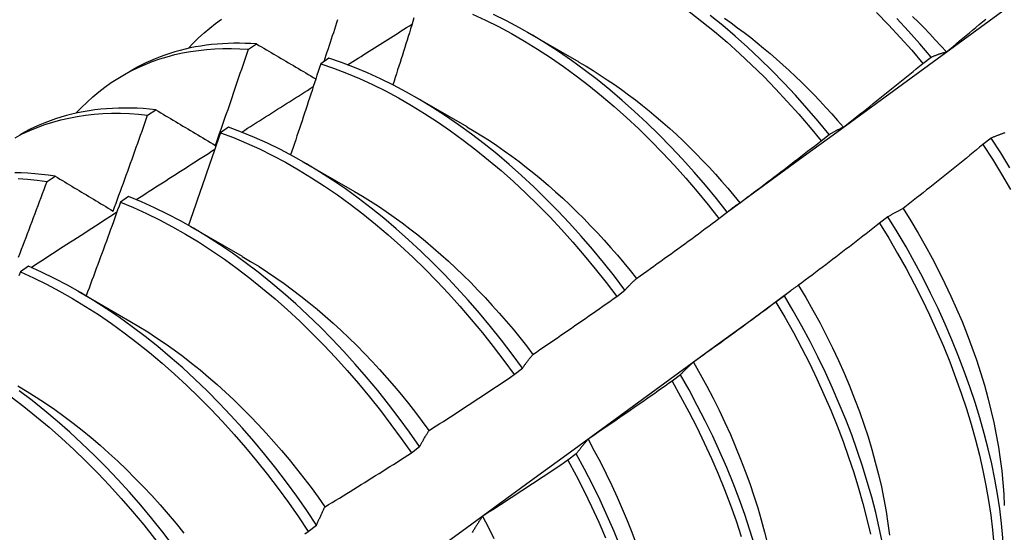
# Model space of a CAD drawing. Header units: inches. Extents: x 132.4 to 153.9, y 41.1 to 83.7.
# Tile 12 of 26: x 137.345 to 137.651, y 53.637 to 53.796. Entities that reach past the tile are written whole.
import ezdxf

# ---------------------------------------------------------------- set-up
doc = ezdxf.new("R2010")
doc.units = ezdxf.units.IN
doc.header["$MEASUREMENT"] = 0
doc.layers.add('Visible Edges(ANSI)', color=7, linetype='Continuous', lineweight=25)

msp = doc.modelspace()

# ---------------------------------------------------------------- linework, layer by layer
at = {"layer": 'Visible Edges(ANSI)'}
for p, q in [((137.50268, 53.79197), (137.51869, 53.78275)), ((137.41622, 53.78666), (137.41874, 53.78831)), ((137.44113, 53.78386), (137.43862, 53.78214)), ((137.62533, 53.78228), (137.62788, 53.78422)), ((137.3773, 53.77856), (137.38011, 53.78018)), ((137.46788, 53.77188), (137.48389, 53.76266)), ((137.38498, 53.76622), (137.3875, 53.76788)), ((137.41008, 53.7625), (137.40757, 53.76077)), ((137.59375, 53.75826), (137.59631, 53.76021)), ((137.64652, 53.75909), (137.64394, 53.75712)), ((137.43308, 53.75179), (137.44909, 53.74257)), ((137.35379, 53.74563), (137.35631, 53.7473)), ((137.37905, 53.74101), (137.37654, 53.73926)), ((137.5621, 53.73417), (137.56466, 53.73612)), ((137.61449, 53.73469), (137.6119, 53.73271)), ((137.39828, 53.7317), (137.41429, 53.72248)), ((137.34804, 53.71936), (137.34553, 53.71761)), ((137.36348, 53.71161), (137.37949, 53.70239)), ((137.53039, 53.71001), (137.53295, 53.71196)), ((137.57192, 53.70261), (137.58436, 53.71181)), ((137.58237, 53.71023), (137.57978, 53.70826)), ((137.49859, 53.68578), (137.50117, 53.68774)), ((137.55017, 53.68574), (137.54756, 53.68376)), ((137.46673, 53.66148), (137.4693, 53.66345)), ((137.51787, 53.66121), (137.51526, 53.65922)), ((137.43478, 53.63714), (137.43736, 53.6391))]:
    msp.add_line(p, q, dxfattribs=at)
at = {"layer": 'Visible Edges(ANSI)', "flags": 128}
for points in [[(137.5651, 53.73649), (137.57319, 53.74241), (137.58128, 53.74832), (137.58937, 53.75422), (137.59746, 53.76013), (137.60554, 53.76603), (137.61362, 53.77192), (137.6217, 53.77781), (137.62977, 53.78369), (137.63784, 53.78957), (137.6459, 53.79545), (137.65397, 53.80132)], [(137.39755, 53.78691), (137.39914, 53.78859), (137.40078, 53.7902), (137.40248, 53.79174), (137.40422, 53.79321), (137.406, 53.79461), (137.40784, 53.79594)], [(137.43969, 53.78287), (137.44002, 53.78387), (137.44035, 53.78488), (137.44068, 53.78588), (137.44101, 53.78688), (137.44134, 53.78788), (137.44167, 53.78889), (137.442, 53.78989), (137.44233, 53.79089), (137.44265, 53.7919), (137.44298, 53.7929), (137.44331, 53.7939), (137.44363, 53.79491), (137.44396, 53.79591)], [(137.46755, 53.79641), (137.46719, 53.79526), (137.46684, 53.7941), (137.46648, 53.79294), (137.46612, 53.79179), (137.46576, 53.79063), (137.4654, 53.78947), (137.46504, 53.78832), (137.46467, 53.78716), (137.46431, 53.78601), (137.46395, 53.78485), (137.46358, 53.78369), (137.46322, 53.78254), (137.46285, 53.78138), (137.46249, 53.78023), (137.46212, 53.77907), (137.46176, 53.77791), (137.46139, 53.77676), (137.46102, 53.7756)], [(137.48568, 53.79756), (137.48972, 53.7957), (137.49376, 53.79369), (137.4978, 53.79151), (137.50184, 53.78919), (137.50586, 53.78672), (137.50988, 53.7841), (137.51388, 53.78133), (137.51785, 53.77843), (137.5218, 53.77539), (137.52571, 53.77222), (137.52959, 53.76892), (137.53342, 53.76549), (137.53721, 53.76195), (137.54095, 53.75829), (137.54464, 53.75452), (137.54827, 53.75064), (137.55183, 53.74666), (137.55533, 53.74259), (137.55875, 53.73842), (137.5621, 53.73417)], [(137.56466, 53.73612), (137.56131, 53.74036), (137.55788, 53.74452), (137.55437, 53.74859), (137.5508, 53.75256), (137.54717, 53.75643), (137.54348, 53.76019), (137.53974, 53.76385), (137.53594, 53.76738), (137.53211, 53.7708), (137.52823, 53.77409), (137.52431, 53.77725), (137.52036, 53.78028), (137.51638, 53.78317), (137.51239, 53.78593), (137.50837, 53.78853), (137.50434, 53.791), (137.5003, 53.79331), (137.49626, 53.79547), (137.49222, 53.79747)], [(137.55288, 53.79835), (137.55683, 53.7953), (137.56074, 53.79212), (137.56461, 53.78881), (137.56845, 53.78538), (137.57223, 53.78183), (137.57597, 53.77816), (137.57965, 53.77438), (137.58328, 53.7705), (137.58684, 53.76651), (137.59033, 53.76243), (137.59375, 53.75826)], [(137.59631, 53.76021), (137.59288, 53.76437), (137.58938, 53.76844), (137.58582, 53.77242), (137.58219, 53.77629), (137.5785, 53.78006), (137.57476, 53.78372), (137.57097, 53.78727), (137.56713, 53.79069), (137.56325, 53.79399), (137.55934, 53.79716)], [(137.56379, 53.79627), (137.56584, 53.79483), (137.56788, 53.79334), (137.56992, 53.79182), (137.57194, 53.79026), (137.57395, 53.78866), (137.57596, 53.78702), (137.57795, 53.78534), (137.57993, 53.78363), (137.5819, 53.78187), (137.58385, 53.78009), (137.58579, 53.77826), (137.58771, 53.77641), (137.58961, 53.77452), (137.5915, 53.77259), (137.59337, 53.77064), (137.59522, 53.76865), (137.59706, 53.76664), (137.59887, 53.76459), (137.60066, 53.76251)], [(137.61099, 53.79803), (137.61467, 53.79424), (137.61829, 53.79035), (137.62185, 53.78636), (137.62533, 53.78228)], [(137.62788, 53.78422), (137.62439, 53.78829), (137.62083, 53.79228), (137.6172, 53.79616)], [(137.62214, 53.79683), (137.62392, 53.79507), (137.62569, 53.79328), (137.62744, 53.79146), (137.62918, 53.78961), (137.6309, 53.78773), (137.63261, 53.78584)], [(137.63263, 53.78588), (137.63365, 53.78672), (137.63466, 53.78755), (137.63568, 53.78839), (137.63669, 53.78923), (137.63771, 53.79007), (137.63872, 53.79091), (137.63974, 53.79176), (137.64075, 53.7926), (137.64176, 53.79344), (137.64277, 53.79429), (137.64378, 53.79513), (137.64479, 53.79598)], [(137.44697, 53.78182), (137.4478, 53.78235), (137.44863, 53.78287), (137.44946, 53.7834), (137.45029, 53.78393), (137.45113, 53.78445), (137.45196, 53.78498), (137.45279, 53.7855), (137.45362, 53.78603), (137.45445, 53.78655), (137.45529, 53.78708), (137.45612, 53.7876), (137.45695, 53.78813), (137.45778, 53.78865), (137.45862, 53.78918), (137.45945, 53.7897), (137.46028, 53.79023), (137.46111, 53.79075), (137.46195, 53.79128), (137.46278, 53.7918), (137.46361, 53.79233), (137.46444, 53.79285), (137.46528, 53.79338), (137.46611, 53.7939), (137.46694, 53.79443)], [(137.36275, 53.76682), (137.36444, 53.76859), (137.36618, 53.77029), (137.36798, 53.77192), (137.36983, 53.77346), (137.37174, 53.77492), (137.37369, 53.7763), (137.3757, 53.7776), (137.37775, 53.77882), (137.37985, 53.77995), (137.382, 53.781), (137.3842, 53.78197), (137.38643, 53.78285), (137.38872, 53.78364), (137.39104, 53.78435), (137.3934, 53.78498), (137.3958, 53.78551), (137.39824, 53.78596), (137.40071, 53.78632), (137.40322, 53.7866), (137.40576, 53.78679), (137.40833, 53.78689), (137.41093, 53.7869), (137.41356, 53.78683), (137.41622, 53.78666)], [(137.41874, 53.78831), (137.41696, 53.78842), (137.41519, 53.78849), (137.41343, 53.78853), (137.41168, 53.78852), (137.40994, 53.78847), (137.40822, 53.78839), (137.40652, 53.78827), (137.40482, 53.7881), (137.40315, 53.7879), (137.40149, 53.78766), (137.39984, 53.78737), (137.39821, 53.78705), (137.3966, 53.78669), (137.39501, 53.78629), (137.39343, 53.78586), (137.39187, 53.78538), (137.39033, 53.78486), (137.38881, 53.78431), (137.38731, 53.78371), (137.38583, 53.78308), (137.38437, 53.78241), (137.38293, 53.78171), (137.38151, 53.78096), (137.38011, 53.78018)], [(137.406, 53.75686), (137.40644, 53.7581), (137.40687, 53.75934), (137.4073, 53.76058), (137.40774, 53.76183), (137.40817, 53.76307), (137.4086, 53.76431), (137.40903, 53.76555), (137.40946, 53.76679), (137.40989, 53.76803), (137.41032, 53.76927), (137.41074, 53.77051), (137.41117, 53.77175), (137.41159, 53.773), (137.41202, 53.77424), (137.41244, 53.77548), (137.41286, 53.77672), (137.41329, 53.77796), (137.41371, 53.77921), (137.41413, 53.78045), (137.41455, 53.78169), (137.41497, 53.78293), (137.41538, 53.78418), (137.4158, 53.78542), (137.41622, 53.78666)], [(137.41874, 53.78831), (137.4195, 53.78786), (137.42026, 53.78741), (137.42102, 53.78697), (137.42178, 53.78652), (137.42253, 53.78607), (137.4233, 53.78562), (137.42406, 53.78517), (137.42482, 53.78472), (137.42558, 53.78427), (137.42634, 53.78382), (137.42711, 53.78337), (137.42787, 53.78292), (137.42864, 53.78247), (137.42941, 53.78202), (137.43017, 53.78157), (137.43094, 53.78111), (137.43171, 53.78066), (137.43248, 53.78021), (137.43325, 53.77975), (137.43402, 53.7793), (137.43479, 53.77885), (137.43556, 53.77839), (137.43634, 53.77794), (137.43711, 53.77748)], [(137.53295, 53.71196), (137.52967, 53.71628), (137.52631, 53.72052), (137.52287, 53.72468), (137.51936, 53.72874), (137.51579, 53.7327), (137.51216, 53.73657), (137.50846, 53.74032), (137.50472, 53.74397), (137.50092, 53.7475), (137.49708, 53.7509), (137.4932, 53.75419), (137.48928, 53.75734), (137.48533, 53.76036), (137.48135, 53.76325), (137.47735, 53.76599), (137.47333, 53.76859), (137.4693, 53.77105), (137.46527, 53.77335), (137.46122, 53.7755), (137.45718, 53.77749), (137.45315, 53.77933), (137.44912, 53.781), (137.44512, 53.78251), (137.44113, 53.78386)], [(137.62788, 53.78422), (137.62807, 53.7843), (137.62827, 53.78438), (137.62846, 53.78446), (137.62865, 53.78454), (137.62884, 53.78461), (137.62904, 53.78469), (137.62923, 53.78476), (137.62943, 53.78484), (137.62962, 53.78491), (137.62982, 53.78498), (137.63002, 53.78505), (137.63021, 53.78512), (137.63041, 53.78519), (137.63061, 53.78526), (137.63081, 53.78533), (137.63101, 53.78539), (137.63121, 53.78546), (137.63141, 53.78552), (137.63161, 53.78558), (137.63181, 53.78564), (137.63202, 53.7857), (137.63222, 53.78576), (137.63242, 53.78582), (137.63263, 53.78588)], [(137.43862, 53.78214), (137.43824, 53.78096), (137.43786, 53.77978), (137.43747, 53.7786), (137.43709, 53.77743), (137.43671, 53.77625), (137.43633, 53.77507), (137.43594, 53.77389), (137.43556, 53.77272), (137.43517, 53.77154), (137.43479, 53.77036), (137.4344, 53.76918), (137.43401, 53.76801), (137.43362, 53.76683), (137.43323, 53.76565), (137.43285, 53.76448), (137.43246, 53.7633), (137.43206, 53.76212), (137.43167, 53.76095), (137.43128, 53.75977), (137.43089, 53.75859), (137.4305, 53.75742), (137.4301, 53.75624), (137.42971, 53.75507), (137.42931, 53.75389)], [(137.43862, 53.78214), (137.44261, 53.78078), (137.44662, 53.77926), (137.45064, 53.77757), (137.45468, 53.77572), (137.45872, 53.77372), (137.46276, 53.77156), (137.4668, 53.76924), (137.47083, 53.76678), (137.47484, 53.76417), (137.47884, 53.76141), (137.48282, 53.75852), (137.48676, 53.75548), (137.49068, 53.75232), (137.49456, 53.74903), (137.4984, 53.74561), (137.50219, 53.74207), (137.50593, 53.73842), (137.50962, 53.73465), (137.51325, 53.73078), (137.51682, 53.72681), (137.52032, 53.72274), (137.52375, 53.71858), (137.52711, 53.71433), (137.53039, 53.71001)], [(137.51868, 53.78269), (137.52089, 53.78139), (137.5231, 53.78004), (137.5253, 53.77864), (137.52749, 53.7772), (137.52968, 53.7757), (137.53186, 53.77416), (137.53404, 53.77257), (137.5362, 53.77093), (137.53835, 53.76925), (137.54049, 53.76752), (137.54261, 53.76575), (137.54472, 53.76394), (137.54682, 53.76208), (137.5489, 53.76018), (137.55096, 53.75824), (137.55301, 53.75625), (137.55503, 53.75423), (137.55704, 53.75217), (137.55902, 53.75007), (137.56099, 53.74794), (137.56293, 53.74577), (137.56484, 53.74357), (137.56674, 53.74134), (137.56861, 53.73907)], [(137.60066, 53.76252), (137.6017, 53.76333), (137.60273, 53.76415), (137.60377, 53.76496), (137.6048, 53.76578), (137.60584, 53.76659), (137.60687, 53.76741), (137.6079, 53.76823), (137.60893, 53.76905), (137.60996, 53.76987), (137.61099, 53.77069), (137.61202, 53.77151), (137.61305, 53.77233), (137.61408, 53.77316), (137.6151, 53.77398), (137.61613, 53.77481), (137.61716, 53.77563), (137.61818, 53.77646), (137.61921, 53.77729), (137.62023, 53.77812), (137.62125, 53.77895), (137.62227, 53.77978), (137.62329, 53.78061), (137.62431, 53.78145), (137.62533, 53.78228)], [(137.41413, 53.76097), (137.41506, 53.76156), (137.41598, 53.76215), (137.41691, 53.76274), (137.41783, 53.76333), (137.41876, 53.76392), (137.41968, 53.76451), (137.42061, 53.7651), (137.42153, 53.76568), (137.42246, 53.76627), (137.42338, 53.76686), (137.42431, 53.76745), (137.42523, 53.76804), (137.42616, 53.76863), (137.42708, 53.76921), (137.42801, 53.7698), (137.42894, 53.77039), (137.42986, 53.77098), (137.43079, 53.77157), (137.43171, 53.77215), (137.43264, 53.77274), (137.43356, 53.77333), (137.43449, 53.77392), (137.43541, 53.7745), (137.43634, 53.77509)], [(137.3875, 53.76788), (137.38555, 53.76808), (137.38361, 53.76824), (137.38168, 53.76835), (137.37976, 53.76842), (137.37786, 53.76844), (137.37598, 53.76841), (137.37411, 53.76834), (137.37226, 53.76822), (137.37042, 53.76805), (137.3686, 53.76784), (137.3668, 53.76758), (137.36502, 53.76728), (137.36326, 53.76693), (137.36152, 53.76653), (137.3598, 53.76609), (137.3581, 53.76561), (137.35642, 53.76507), (137.35476, 53.7645), (137.35313, 53.76387), (137.35152, 53.7632), (137.34993, 53.76249), (137.34836, 53.76173), (137.34682, 53.76093), (137.34531, 53.76009)], [(137.34388, 53.75924), (137.34612, 53.76039), (137.34841, 53.76145), (137.35075, 53.76242), (137.35314, 53.76329), (137.35558, 53.76407), (137.35806, 53.76475), (137.36059, 53.76533), (137.36315, 53.76582), (137.36576, 53.76621), (137.3684, 53.76651), (137.37109, 53.7667), (137.3738, 53.7668), (137.37655, 53.7668), (137.37933, 53.76671), (137.38214, 53.76651), (137.38498, 53.76622)], [(137.37427, 53.7365), (137.37473, 53.73773), (137.37518, 53.73897), (137.37564, 53.74021), (137.37609, 53.74145), (137.37654, 53.74268), (137.37699, 53.74392), (137.37744, 53.74516), (137.37789, 53.7464), (137.37834, 53.74763), (137.37879, 53.74887), (137.37924, 53.75011), (137.37969, 53.75135), (137.38013, 53.75259), (137.38058, 53.75383), (137.38102, 53.75507), (137.38146, 53.75631), (137.38191, 53.75754), (137.38235, 53.75878), (137.38279, 53.76002), (137.38323, 53.76126), (137.38367, 53.7625), (137.38411, 53.76374), (137.38455, 53.76498), (137.38498, 53.76622)], [(137.3875, 53.76788), (137.38827, 53.76743), (137.38903, 53.76697), (137.38979, 53.76652), (137.39055, 53.76606), (137.39132, 53.7656), (137.39208, 53.76515), (137.39285, 53.76469), (137.39362, 53.76423), (137.39439, 53.76377), (137.39515, 53.76332), (137.39592, 53.76286), (137.39669, 53.7624), (137.39746, 53.76194), (137.39824, 53.76148), (137.39901, 53.76102), (137.39978, 53.76056), (137.40056, 53.7601), (137.40133, 53.75964), (137.40211, 53.75918), (137.40289, 53.75871), (137.40366, 53.75825), (137.40444, 53.75779), (137.40522, 53.75733), (137.406, 53.75686)], [(137.50117, 53.68774), (137.49796, 53.69213), (137.49467, 53.69645), (137.49131, 53.70068), (137.48787, 53.70483), (137.48436, 53.70889), (137.48078, 53.71284), (137.47714, 53.7167), (137.47344, 53.72045), (137.46969, 53.72409), (137.46589, 53.72761), (137.46205, 53.73101), (137.45816, 53.73429), (137.45424, 53.73743), (137.45029, 53.74045), (137.44631, 53.74333), (137.44231, 53.74606), (137.4383, 53.74865), (137.43427, 53.7511), (137.43023, 53.75339), (137.42619, 53.75553), (137.42214, 53.75751), (137.41811, 53.75934), (137.41409, 53.761), (137.41008, 53.7625)], [(137.4839, 53.76262), (137.48624, 53.76125), (137.48858, 53.75982), (137.49091, 53.75833), (137.49324, 53.75678), (137.49556, 53.75518), (137.49787, 53.75352), (137.50017, 53.75181), (137.50245, 53.75004), (137.50473, 53.74823), (137.50699, 53.74636), (137.50923, 53.74444), (137.51146, 53.74247), (137.51367, 53.74045), (137.51586, 53.73839), (137.51804, 53.73629), (137.52019, 53.73414), (137.52232, 53.73195), (137.52443, 53.72972), (137.52651, 53.72745), (137.52857, 53.72514), (137.53061, 53.7228), (137.53261, 53.72042), (137.53459, 53.71801), (137.53654, 53.71557)], [(137.59631, 53.76021), (137.59648, 53.76031), (137.59666, 53.76042), (137.59683, 53.76053), (137.59701, 53.76063), (137.59719, 53.76074), (137.59737, 53.76084), (137.59754, 53.76095), (137.59772, 53.76105), (137.5979, 53.76115), (137.59808, 53.76125), (137.59826, 53.76134), (137.59844, 53.76144), (137.59863, 53.76154), (137.59881, 53.76163), (137.59899, 53.76173), (137.59917, 53.76182), (137.59936, 53.76191), (137.59954, 53.762), (137.59973, 53.76209), (137.59991, 53.76218), (137.6001, 53.76227), (137.60029, 53.76235), (137.60047, 53.76244), (137.60066, 53.76252)], [(137.40757, 53.76077), (137.40716, 53.75958), (137.40676, 53.75838), (137.40635, 53.75718), (137.40594, 53.75599), (137.40553, 53.75479), (137.40512, 53.75359), (137.40471, 53.7524), (137.4043, 53.7512), (137.40388, 53.75001), (137.40347, 53.74881), (137.40306, 53.74761), (137.40264, 53.74642), (137.40223, 53.74522), (137.40181, 53.74403), (137.40139, 53.74283), (137.40097, 53.74164), (137.40056, 53.74044), (137.40014, 53.73925), (137.39972, 53.73805), (137.3993, 53.73686), (137.39888, 53.73566), (137.39845, 53.73447), (137.39803, 53.73327), (137.39761, 53.73208)], [(137.40757, 53.76077), (137.41158, 53.75926), (137.41561, 53.75758), (137.41964, 53.75575), (137.42368, 53.75375), (137.42772, 53.7516), (137.43176, 53.74929), (137.43579, 53.74684), (137.43981, 53.74423), (137.44381, 53.74149), (137.44778, 53.7386), (137.45173, 53.73558), (137.45565, 53.73242), (137.45953, 53.72913), (137.46337, 53.72572), (137.46717, 53.72219), (137.47091, 53.71855), (137.47461, 53.71479), (137.47824, 53.71092), (137.48181, 53.70696), (137.48532, 53.70289), (137.48875, 53.69874), (137.49211, 53.6945), (137.49539, 53.69017), (137.49859, 53.68578)], [(137.65078, 53.76077), (137.65056, 53.76069), (137.65034, 53.76062), (137.65012, 53.76054), (137.64991, 53.76046), (137.64969, 53.76038), (137.64947, 53.76031), (137.64926, 53.76023), (137.64905, 53.76014), (137.64883, 53.76006), (137.64862, 53.75998), (137.64841, 53.75989), (137.64819, 53.75981), (137.64798, 53.75972), (137.64777, 53.75964), (137.64756, 53.75955), (137.64735, 53.75946), (137.64715, 53.75937), (137.64694, 53.75928), (137.64673, 53.75918), (137.64652, 53.75909)], [(137.6523, 53.74986), (137.64946, 53.7545), (137.64652, 53.75909)], [(137.56864, 53.73909), (137.5697, 53.73988), (137.57075, 53.74067), (137.5718, 53.74146), (137.57285, 53.74225), (137.57391, 53.74304), (137.57496, 53.74384), (137.57601, 53.74463), (137.57706, 53.74542), (137.57811, 53.74622), (137.57915, 53.74701), (137.5802, 53.74781), (137.58125, 53.74861), (137.58229, 53.74941), (137.58334, 53.75021), (137.58438, 53.75101), (137.58543, 53.75181), (137.58647, 53.75262), (137.58751, 53.75342), (137.58855, 53.75422), (137.5896, 53.75503), (137.59064, 53.75584), (137.59168, 53.75664), (137.59271, 53.75745), (137.59375, 53.75826)], [(137.64394, 53.75712), (137.64292, 53.75628), (137.6419, 53.75545), (137.64087, 53.75461), (137.63985, 53.75378), (137.63883, 53.75294), (137.6378, 53.75211), (137.63678, 53.75128), (137.63575, 53.75045), (137.63473, 53.74962), (137.6337, 53.74879), (137.63267, 53.74796), (137.63164, 53.74714), (137.63061, 53.74631), (137.62958, 53.74549), (137.62855, 53.74466), (137.62752, 53.74384), (137.62649, 53.74302), (137.62546, 53.74219), (137.62443, 53.74137), (137.62339, 53.74056), (137.62236, 53.73974), (137.62132, 53.73892), (137.62029, 53.7381), (137.61925, 53.73729)], [(137.64394, 53.75712), (137.64687, 53.75253), (137.6497, 53.74788), (137.65244, 53.74319)], [(137.38142, 53.74003), (137.38244, 53.74069), (137.38346, 53.74134), (137.38447, 53.74199), (137.38549, 53.74265), (137.38651, 53.7433), (137.38753, 53.74395), (137.38854, 53.74461), (137.38956, 53.74526), (137.39058, 53.74591), (137.39159, 53.74656), (137.39261, 53.74721), (137.39363, 53.74787), (137.39465, 53.74852), (137.39566, 53.74917), (137.39668, 53.74982), (137.3977, 53.75047), (137.39872, 53.75112), (137.39973, 53.75177), (137.40075, 53.75243), (137.40177, 53.75308), (137.40279, 53.75373), (137.40381, 53.75438), (137.40482, 53.75503), (137.40584, 53.75568)], [(137.35631, 53.7473), (137.35418, 53.74761), (137.35206, 53.74786), (137.34997, 53.74806), (137.34788, 53.74821), (137.34581, 53.7483), (137.34376, 53.74834)], [(137.35631, 53.7473), (137.35704, 53.74685), (137.35778, 53.74641), (137.35853, 53.74596), (137.35927, 53.74552), (137.36001, 53.74507), (137.36075, 53.74462), (137.3615, 53.74417), (137.36224, 53.74373), (137.36299, 53.74328), (137.36373, 53.74283), (137.36448, 53.74238), (137.36523, 53.74193), (137.36598, 53.74148), (137.36673, 53.74103), (137.36748, 53.74058), (137.36823, 53.74013), (137.36898, 53.73967), (137.36974, 53.73922), (137.37049, 53.73877), (137.37124, 53.73831), (137.372, 53.73786), (137.37276, 53.73741), (137.37351, 53.73695), (137.37427, 53.7365)], [(137.34481, 53.7466), (137.34777, 53.74638), (137.35077, 53.74606), (137.35379, 53.74563)], [(137.34495, 53.72217), (137.34542, 53.7234), (137.34589, 53.72463), (137.34637, 53.72587), (137.34684, 53.7271), (137.3473, 53.72833), (137.34777, 53.72957), (137.34824, 53.7308), (137.34871, 53.73204), (137.34917, 53.73327), (137.34964, 53.73451), (137.3501, 53.73574), (137.35057, 53.73698), (137.35103, 53.73821), (137.35149, 53.73945), (137.35195, 53.74068), (137.35241, 53.74192), (137.35287, 53.74316), (137.35333, 53.74439), (137.35379, 53.74563)], [(137.4693, 53.66345), (137.46618, 53.66791), (137.46297, 53.6723), (137.45968, 53.67661), (137.45631, 53.68084), (137.45286, 53.68498), (137.44935, 53.68903), (137.44577, 53.69298), (137.44212, 53.69684), (137.43842, 53.70058), (137.43467, 53.70421), (137.43087, 53.70772), (137.42702, 53.71112), (137.42313, 53.71439), (137.41921, 53.71753), (137.41526, 53.72053), (137.41128, 53.7234), (137.40728, 53.72613), (137.40326, 53.72871), (137.39923, 53.73115), (137.39519, 53.73343), (137.39115, 53.73556), (137.38711, 53.73754), (137.38307, 53.73935), (137.37905, 53.74101)], [(137.44908, 53.74256), (137.45156, 53.74109), (137.45404, 53.73956), (137.4565, 53.73797), (137.45896, 53.73631), (137.46142, 53.73459), (137.46386, 53.73281), (137.46629, 53.73098), (137.4687, 53.72908), (137.4711, 53.72713), (137.47349, 53.72512), (137.47586, 53.72306), (137.47821, 53.72095), (137.48054, 53.71879), (137.48284, 53.71657), (137.48513, 53.71431), (137.48739, 53.71201), (137.48962, 53.70966), (137.49183, 53.70726), (137.49401, 53.70482), (137.49616, 53.70234), (137.49827, 53.69983), (137.50036, 53.69727), (137.50241, 53.69468), (137.50442, 53.69205)], [(137.37654, 53.73926), (137.37611, 53.73805), (137.37567, 53.73684), (137.37524, 53.73563), (137.3748, 53.73441), (137.37437, 53.7332), (137.37393, 53.73199), (137.37349, 53.73078), (137.37305, 53.72957), (137.37261, 53.72835), (137.37217, 53.72714), (137.37173, 53.72593), (137.37128, 53.72472), (137.37084, 53.72351), (137.3704, 53.7223), (137.36995, 53.72109), (137.36951, 53.71988), (137.36906, 53.71867), (137.36862, 53.71746), (137.36817, 53.71625), (137.36772, 53.71504), (137.36727, 53.71383), (137.36682, 53.71262), (137.36637, 53.71141), (137.36592, 53.7102)], [(137.37654, 53.73926), (137.38057, 53.7376), (137.3846, 53.73577), (137.38864, 53.73378), (137.39268, 53.73164), (137.39672, 53.72934), (137.40075, 53.7269), (137.40477, 53.7243), (137.40877, 53.72156), (137.41275, 53.71868), (137.4167, 53.71567), (137.42062, 53.71252), (137.4245, 53.70924), (137.42835, 53.70584), (137.43215, 53.70231), (137.4359, 53.69867), (137.43959, 53.69492), (137.44323, 53.69106), (137.4468, 53.6871), (137.45031, 53.68305), (137.45375, 53.6789), (137.45712, 53.67466), (137.4604, 53.67034), (137.46361, 53.66595), (137.46673, 53.66148)], [(137.56466, 53.73612), (137.56482, 53.73626), (137.56498, 53.73639), (137.56514, 53.73653), (137.56531, 53.73666), (137.56547, 53.73679), (137.56563, 53.73692), (137.56579, 53.73705), (137.56596, 53.73718), (137.56612, 53.73731), (137.56628, 53.73744), (137.56645, 53.73756), (137.56661, 53.73769), (137.56678, 53.73781), (137.56695, 53.73793), (137.56711, 53.73805), (137.56728, 53.73817), (137.56745, 53.73829), (137.56762, 53.73841), (137.56779, 53.73853), (137.56796, 53.73864), (137.56813, 53.73876), (137.5683, 53.73887), (137.56847, 53.73898), (137.56864, 53.73909)], [(137.34882, 53.71901), (137.34993, 53.71973), (137.35104, 53.72045), (137.35215, 53.72116), (137.35326, 53.72188), (137.35437, 53.7226), (137.35548, 53.72331), (137.35659, 53.72403), (137.3577, 53.72475), (137.35881, 53.72546), (137.35992, 53.72618), (137.36102, 53.7269), (137.36213, 53.72761), (137.36324, 53.72833), (137.36435, 53.72905), (137.36546, 53.72976), (137.36657, 53.73048), (137.36768, 53.73119), (137.36879, 53.73191), (137.3699, 53.73262), (137.37101, 53.73334), (137.37212, 53.73405), (137.37323, 53.73477), (137.37434, 53.73548), (137.37545, 53.7362)], [(137.61925, 53.73729), (137.61904, 53.73719), (137.61884, 53.73709), (137.61863, 53.737), (137.61843, 53.7369), (137.61823, 53.73679), (137.61802, 53.73669), (137.61782, 53.73659), (137.61762, 53.73649), (137.61742, 53.73638), (137.61722, 53.73628), (137.61702, 53.73617), (137.61682, 53.73606), (137.61663, 53.73595), (137.61643, 53.73584), (137.61623, 53.73573), (137.61604, 53.73562), (137.61584, 53.73551), (137.61565, 53.73539), (137.61545, 53.73528), (137.61526, 53.73516), (137.61507, 53.73504), (137.61487, 53.73493), (137.61468, 53.73481), (137.61449, 53.73469)], [(137.65058, 53.62648), (137.65042, 53.63079), (137.65013, 53.63518), (137.6497, 53.63964), (137.64914, 53.64416), (137.64844, 53.64875), (137.64761, 53.65338), (137.64665, 53.65807), (137.64555, 53.6628), (137.64433, 53.66756), (137.64298, 53.67236), (137.6415, 53.67717), (137.63989, 53.68201), (137.63816, 53.68686), (137.6363, 53.69172), (137.63433, 53.69657), (137.63224, 53.70142), (137.63003, 53.70626), (137.62771, 53.71108), (137.62527, 53.71587), (137.62273, 53.72063), (137.62009, 53.72536), (137.61734, 53.73005), (137.61449, 53.73469)], [(137.61921, 53.73728), (137.62156, 53.73349), (137.62384, 53.72966), (137.62604, 53.7258), (137.62816, 53.72192), (137.63019, 53.71801), (137.63214, 53.71408), (137.634, 53.71013), (137.63577, 53.70618), (137.63745, 53.70222), (137.63903, 53.69826), (137.64052, 53.6943), (137.64191, 53.69035), (137.6432, 53.68642), (137.64438, 53.6825), (137.64546, 53.6786), (137.64644, 53.67473), (137.64731, 53.67089), (137.64808, 53.66708), (137.64875, 53.66331), (137.64932, 53.65959), (137.64978, 53.65591), (137.65013, 53.65228), (137.65039, 53.6487), (137.65054, 53.64519)], [(137.53657, 53.7156), (137.53764, 53.71637), (137.53871, 53.71713), (137.53978, 53.71789), (137.54085, 53.71866), (137.54192, 53.71943), (137.54299, 53.72019), (137.54405, 53.72096), (137.54512, 53.72173), (137.54619, 53.7225), (137.54725, 53.72327), (137.54832, 53.72404), (137.54938, 53.72482), (137.55045, 53.72559), (137.55151, 53.72637), (137.55257, 53.72714), (137.55364, 53.72792), (137.5547, 53.7287), (137.55576, 53.72948), (137.55682, 53.73026), (137.55787, 53.73104), (137.55893, 53.73182), (137.55999, 53.7326), (137.56105, 53.73339), (137.5621, 53.73417)], [(137.6119, 53.73271), (137.61086, 53.7319), (137.60982, 53.73109), (137.60878, 53.73028), (137.60774, 53.72947), (137.6067, 53.72866), (137.60565, 53.72785), (137.60461, 53.72705), (137.60356, 53.72624), (137.60252, 53.72544), (137.60147, 53.72463), (137.60043, 53.72383), (137.59938, 53.72303), (137.59833, 53.72223), (137.59728, 53.72143), (137.59624, 53.72063), (137.59519, 53.71983), (137.59414, 53.71903), (137.59308, 53.71824), (137.59203, 53.71744), (137.59098, 53.71665), (137.58993, 53.71586), (137.58887, 53.71506), (137.58782, 53.71427), (137.58676, 53.71348)], [(137.6119, 53.73271), (137.61474, 53.72807), (137.61748, 53.72338), (137.62012, 53.71865), (137.62265, 53.71388), (137.62508, 53.70909), (137.62739, 53.70427), (137.62959, 53.69943), (137.63167, 53.69458), (137.63364, 53.68972), (137.63548, 53.68487), (137.6372, 53.68002), (137.6388, 53.67518), (137.64027, 53.67037), (137.64162, 53.66557), (137.64283, 53.66081), (137.64391, 53.65609), (137.64487, 53.65141), (137.64569, 53.64677), (137.64637, 53.64219), (137.64692, 53.63767), (137.64734, 53.63322)], [(137.41428, 53.72243), (137.4169, 53.72088), (137.41951, 53.71926), (137.42212, 53.71757), (137.42471, 53.71582), (137.4273, 53.71399), (137.42987, 53.7121), (137.43243, 53.71015), (137.43497, 53.70814), (137.4375, 53.70606), (137.44001, 53.70392), (137.4425, 53.70172), (137.44496, 53.69946), (137.4474, 53.69715), (137.44981, 53.69478), (137.4522, 53.69236), (137.45456, 53.68989), (137.45688, 53.68736), (137.45918, 53.68479), (137.46144, 53.68216), (137.46366, 53.6795), (137.46585, 53.67679), (137.46801, 53.67404), (137.47012, 53.67125), (137.47219, 53.66843)], [(137.43736, 53.6391), (137.43432, 53.64363), (137.43119, 53.64808), (137.42798, 53.65246), (137.42468, 53.65677), (137.4213, 53.661), (137.41786, 53.66513), (137.41434, 53.66918), (137.41075, 53.67313), (137.40711, 53.67697), (137.4034, 53.68071), (137.39965, 53.68433), (137.39584, 53.68784), (137.39199, 53.69123), (137.3881, 53.69449), (137.38418, 53.69762), (137.38022, 53.70062), (137.37624, 53.70348), (137.37224, 53.70619), (137.36822, 53.70877), (137.36419, 53.7112), (137.36015, 53.71347), (137.35611, 53.71559), (137.35207, 53.71756), (137.34804, 53.71936)], [(137.34553, 53.71761), (137.34507, 53.71639)], [(137.34553, 53.71761), (137.34956, 53.71579), (137.3536, 53.71381), (137.35765, 53.71168), (137.36168, 53.70939), (137.36572, 53.70695), (137.36973, 53.70437), (137.37374, 53.70164), (137.37771, 53.69877), (137.38167, 53.69576), (137.38559, 53.69262), (137.38948, 53.68935), (137.39332, 53.68595), (137.39712, 53.68244), (137.40088, 53.6788), (137.40457, 53.67506), (137.40822, 53.67121), (137.4118, 53.66725), (137.41531, 53.6632), (137.41875, 53.65905), (137.42212, 53.65482), (137.42541, 53.65051), (137.42862, 53.64612), (137.43175, 53.64166), (137.43478, 53.63714)], [(137.53295, 53.71196), (137.5331, 53.71213), (137.53324, 53.71229), (137.53339, 53.71245), (137.53353, 53.71261), (137.53368, 53.71277), (137.53383, 53.71293), (137.53397, 53.71309), (137.53412, 53.71325), (137.53427, 53.7134), (137.53442, 53.71356), (137.53457, 53.71371), (137.53472, 53.71386), (137.53487, 53.71401), (137.53502, 53.71416), (137.53518, 53.71431), (137.53533, 53.71446), (137.53548, 53.71461), (137.53563, 53.71475), (137.53579, 53.7149), (137.53594, 53.71504), (137.5361, 53.71518), (137.53625, 53.71532), (137.53641, 53.71546), (137.53657, 53.7156)], [(137.58676, 53.71348), (137.58657, 53.71336), (137.58638, 53.71324), (137.5862, 53.71311), (137.58601, 53.71298), (137.58582, 53.71286), (137.58563, 53.71273), (137.58545, 53.7126), (137.58526, 53.71247), (137.58508, 53.71233), (137.58489, 53.7122), (137.58471, 53.71207), (137.58452, 53.71193), (137.58434, 53.7118), (137.58416, 53.71166), (137.58398, 53.71152), (137.5838, 53.71138), (137.58362, 53.71124), (137.58344, 53.7111), (137.58326, 53.71096), (137.58308, 53.71082), (137.5829, 53.71067), (137.58273, 53.71053), (137.58255, 53.71038), (137.58237, 53.71023)], [(137.58673, 53.71346), (137.58902, 53.70964), (137.59122, 53.7058), (137.59334, 53.70192), (137.59537, 53.69802), (137.59732, 53.69411), (137.59917, 53.69017), (137.60093, 53.68623), (137.6026, 53.68228), (137.60417, 53.67832), (137.60565, 53.67437), (137.60703, 53.67043), (137.60831, 53.6665), (137.6095, 53.66258), (137.61058, 53.65868), (137.61157, 53.65481), (137.61245, 53.65097), (137.61324, 53.64716), (137.61392, 53.64339), (137.6145, 53.63967), (137.61497, 53.63599)], [(137.61276, 53.63357), (137.61179, 53.63826), (137.61069, 53.64299), (137.60945, 53.64775), (137.60809, 53.65255), (137.60661, 53.65737), (137.60499, 53.66221), (137.60325, 53.66706), (137.60139, 53.67191), (137.59941, 53.67677), (137.59731, 53.68162), (137.5951, 53.68645), (137.59277, 53.69127), (137.59033, 53.69606), (137.58778, 53.70082), (137.58513, 53.70555), (137.58237, 53.71023)], [(137.50443, 53.69205), (137.50552, 53.69279), (137.50661, 53.69353), (137.50769, 53.69427), (137.50878, 53.695), (137.50987, 53.69575), (137.51095, 53.69649), (137.51204, 53.69723), (137.51312, 53.69797), (137.51421, 53.69872), (137.51529, 53.69946), (137.51637, 53.70021), (137.51746, 53.70096), (137.51854, 53.70171), (137.51962, 53.70246), (137.5207, 53.70321), (137.52178, 53.70396), (137.52285, 53.70471), (137.52393, 53.70546), (137.52501, 53.70622), (137.52609, 53.70697), (137.52716, 53.70773), (137.52824, 53.70849), (137.52931, 53.70925), (137.53039, 53.71001)], [(137.57978, 53.70826), (137.57872, 53.70747), (137.57766, 53.70668), (137.5766, 53.7059), (137.57554, 53.70511), (137.57448, 53.70433), (137.57342, 53.70355), (137.57236, 53.70277), (137.57129, 53.70199), (137.57023, 53.70121), (137.56917, 53.70043), (137.5681, 53.69965), (137.56704, 53.69888), (137.56597, 53.6981), (137.5649, 53.69733), (137.56384, 53.69656), (137.56277, 53.69578), (137.5617, 53.69501), (137.56063, 53.69424), (137.55956, 53.69347), (137.55849, 53.6927), (137.55742, 53.69194), (137.55635, 53.69117), (137.55528, 53.69041), (137.5542, 53.68964)], [(137.57978, 53.70826), (137.58252, 53.70357), (137.58517, 53.69884), (137.58771, 53.69408), (137.59014, 53.68928), (137.59246, 53.68446), (137.59466, 53.67962), (137.59675, 53.67478), (137.59873, 53.66992), (137.60058, 53.66506), (137.60231, 53.66022), (137.60391, 53.65538), (137.60539, 53.65056), (137.60674, 53.64577), (137.60796, 53.641), (137.60905, 53.63628)], [(137.33563, 53.53079), (137.34698, 53.53899), (137.35832, 53.54719), (137.36965, 53.55539), (137.38097, 53.56358), (137.39227, 53.57178), (137.40357, 53.57997), (137.41486, 53.58816), (137.42614, 53.59636), (137.43741, 53.60454), (137.44867, 53.61273), (137.45992, 53.62092), (137.47116, 53.6291), (137.48239, 53.63728), (137.49361, 53.64546), (137.50483, 53.65363), (137.51603, 53.6618), (137.52722, 53.66997), (137.53841, 53.67814), (137.54958, 53.6863), (137.56075, 53.69446), (137.57191, 53.70261)], [(137.3795, 53.70233), (137.38225, 53.70071), (137.385, 53.69901), (137.38774, 53.69723), (137.39046, 53.69538), (137.39318, 53.69345), (137.39588, 53.69145), (137.39857, 53.68937), (137.40123, 53.68722), (137.40388, 53.68501), (137.4065, 53.68272), (137.4091, 53.68036), (137.41167, 53.67795), (137.41422, 53.67547), (137.41674, 53.67293), (137.41922, 53.67033), (137.42168, 53.66767), (137.4241, 53.66497), (137.42648, 53.66221), (137.42883, 53.65941), (137.43114, 53.65656), (137.4334, 53.65367), (137.43563, 53.65073), (137.43781, 53.64776), (137.43994, 53.64475)], [(137.50117, 53.68774), (137.5013, 53.68793), (137.50143, 53.68812), (137.50156, 53.68831), (137.50169, 53.6885), (137.50182, 53.68869), (137.50196, 53.68888), (137.50209, 53.68906), (137.50222, 53.68925), (137.50236, 53.68943), (137.50249, 53.68961), (137.50263, 53.68979), (137.50276, 53.68997), (137.5029, 53.69015), (137.50304, 53.69033), (137.50317, 53.69051), (137.50331, 53.69068), (137.50345, 53.69086), (137.50359, 53.69103), (137.50373, 53.69121), (137.50387, 53.69138), (137.50401, 53.69155), (137.50415, 53.69172), (137.50429, 53.69188), (137.50443, 53.69205)], [(137.5542, 53.68964), (137.55403, 53.68949), (137.55385, 53.68934), (137.55368, 53.68919), (137.55351, 53.68903), (137.55333, 53.68888), (137.55316, 53.68872), (137.55299, 53.68857), (137.55282, 53.68841), (137.55265, 53.68825), (137.55248, 53.68809), (137.55231, 53.68793), (137.55214, 53.68776), (137.55198, 53.6876), (137.55181, 53.68744), (137.55164, 53.68727), (137.55148, 53.68711), (137.55131, 53.68694), (137.55115, 53.68677), (137.55098, 53.6866), (137.55082, 53.68643), (137.55065, 53.68626), (137.55049, 53.68609), (137.55033, 53.68591), (137.55017, 53.68574)], [(137.55419, 53.68964), (137.5563, 53.68595), (137.55833, 53.68224), (137.56028, 53.6785), (137.56215, 53.67474), (137.56394, 53.67096), (137.56565, 53.66718), (137.56727, 53.66339), (137.56881, 53.65959), (137.57027, 53.6558), (137.57164, 53.65201), (137.57292, 53.64823), (137.57411, 53.64446), (137.57521, 53.64071), (137.57622, 53.63698), (137.57713, 53.63328)], [(137.47223, 53.66844), (137.47334, 53.66915), (137.47444, 53.66987), (137.47555, 53.67058), (137.47665, 53.67129), (137.47775, 53.67201), (137.47886, 53.67272), (137.47996, 53.67344), (137.48106, 53.67416), (137.48216, 53.67488), (137.48326, 53.6756), (137.48436, 53.67632), (137.48546, 53.67704), (137.48656, 53.67776), (137.48766, 53.67848), (137.48875, 53.67921), (137.48985, 53.67993), (137.49094, 53.68066), (137.49204, 53.68139), (137.49313, 53.68212), (137.49423, 53.68285), (137.49532, 53.68358), (137.49641, 53.68431), (137.4975, 53.68504), (137.49859, 53.68578)], [(137.57321, 53.63274), (137.57171, 53.63757), (137.57009, 53.6424), (137.56835, 53.64725), (137.56648, 53.65211), (137.56449, 53.65696), (137.56238, 53.66181), (137.56016, 53.66665), (137.55783, 53.67146), (137.55538, 53.67625), (137.55283, 53.68102), (137.55017, 53.68574)], [(137.54756, 53.68376), (137.54649, 53.683), (137.54541, 53.68224), (137.54433, 53.68148), (137.54326, 53.68072), (137.54218, 53.67996), (137.5411, 53.67921), (137.54002, 53.67845), (137.53894, 53.6777), (137.53786, 53.67694), (137.53678, 53.67619), (137.53569, 53.67544), (137.53461, 53.67469), (137.53353, 53.67394), (137.53244, 53.67319), (137.53136, 53.67245), (137.53027, 53.6717), (137.52919, 53.67096), (137.5281, 53.67021), (137.52701, 53.66947), (137.52592, 53.66873), (137.52484, 53.66799), (137.52375, 53.66725), (137.52266, 53.66651), (137.52157, 53.66577)], [(137.54756, 53.68376), (137.55021, 53.67903), (137.55276, 53.67427), (137.5552, 53.66947), (137.55752, 53.66466), (137.55974, 53.65982), (137.56183, 53.65497), (137.56381, 53.65012), (137.56567, 53.64526), (137.56741, 53.64041), (137.56902, 53.63557)], [(137.3447, 53.68228), (137.34758, 53.68058), (137.35046, 53.67878), (137.35333, 53.6769), (137.35619, 53.67493), (137.35903, 53.67288), (137.36186, 53.67074), (137.36467, 53.66853), (137.36747, 53.66624), (137.37023, 53.66388), (137.37298, 53.66144), (137.3757, 53.65893), (137.37838, 53.65636), (137.38104, 53.65372), (137.38367, 53.65102), (137.38626, 53.64825), (137.38881, 53.64543), (137.39132, 53.64256), (137.39379, 53.63963), (137.39622, 53.63665)], [(137.40534, 53.61471), (137.40239, 53.61928), (137.39934, 53.6238), (137.39621, 53.62825), (137.39298, 53.63263), (137.38968, 53.63693), (137.3863, 53.64115), (137.38285, 53.64528), (137.37933, 53.64932), (137.37574, 53.65327), (137.37209, 53.6571), (137.36838, 53.66083), (137.36462, 53.66445), (137.36082, 53.66795), (137.35697, 53.67133), (137.35307, 53.67458), (137.34915, 53.67771), (137.34519, 53.6807)], [(137.34268, 53.67885), (137.34664, 53.67585), (137.35056, 53.67272), (137.35445, 53.66946), (137.3583, 53.66607), (137.3621, 53.66256), (137.36586, 53.65893), (137.36956, 53.65519), (137.3732, 53.65135), (137.37679, 53.6474), (137.3803, 53.64335), (137.38375, 53.63921), (137.38713, 53.63499), (137.39042, 53.63068), (137.39364, 53.62629), (137.39676, 53.62184), (137.3998, 53.61731), (137.40275, 53.61273)], [(137.4693, 53.66345), (137.46942, 53.66367), (137.46954, 53.66389), (137.46966, 53.66411), (137.46977, 53.66433), (137.46989, 53.66454), (137.47001, 53.66476), (137.47013, 53.66497), (137.47025, 53.66518), (137.47037, 53.6654), (137.47049, 53.66561), (137.47061, 53.66582), (137.47073, 53.66603), (137.47086, 53.66623), (137.47098, 53.66644), (137.4711, 53.66665), (137.47123, 53.66685), (137.47135, 53.66705), (137.47147, 53.66725), (137.4716, 53.66746), (137.47173, 53.66766), (137.47185, 53.66785), (137.47198, 53.66805), (137.4721, 53.66825), (137.47223, 53.66844)], [(137.52157, 53.66577), (137.5214, 53.66559), (137.52124, 53.66541), (137.52109, 53.66523), (137.52093, 53.66505), (137.52077, 53.66487), (137.52061, 53.66468), (137.52045, 53.6645), (137.5203, 53.66431), (137.52014, 53.66413), (137.51999, 53.66394), (137.51983, 53.66375), (137.51968, 53.66356), (137.51952, 53.66337), (137.51937, 53.66318), (137.51922, 53.66299), (137.51907, 53.66279), (137.51892, 53.6626), (137.51877, 53.6624), (137.51862, 53.66221), (137.51847, 53.66201), (137.51832, 53.66181), (137.51817, 53.66161), (137.51802, 53.66141), (137.51787, 53.66121)], [(137.52152, 53.66576), (137.52346, 53.6622), (137.52534, 53.65862), (137.52714, 53.65502), (137.52888, 53.65141), (137.53053, 53.64779), (137.53211, 53.64416), (137.53362, 53.64052), (137.53504, 53.63689), (137.53639, 53.63327)], [(137.43997, 53.64478), (137.44109, 53.64546), (137.44221, 53.64615), (137.44333, 53.64684), (137.44445, 53.64752), (137.44557, 53.64821), (137.44669, 53.6489), (137.44781, 53.64959), (137.44893, 53.65028), (137.45005, 53.65098), (137.45116, 53.65167), (137.45228, 53.65236), (137.45339, 53.65306), (137.45451, 53.65376), (137.45562, 53.65445), (137.45674, 53.65515), (137.45785, 53.65585), (137.45896, 53.65655), (137.46007, 53.65725), (137.46118, 53.65796), (137.46229, 53.65866), (137.4634, 53.65936), (137.46451, 53.66007), (137.46562, 53.66078), (137.46673, 53.66148)], [(137.51526, 53.65922), (137.51417, 53.65849), (137.51307, 53.65775), (137.51198, 53.65702), (137.51088, 53.65629), (137.50979, 53.65556), (137.50869, 53.65483), (137.5076, 53.6541), (137.5065, 53.65337), (137.5054, 53.65264), (137.5043, 53.65192), (137.5032, 53.65119), (137.5021, 53.65047), (137.501, 53.64975), (137.4999, 53.64903), (137.4988, 53.64831), (137.49769, 53.64759), (137.49659, 53.64687), (137.49549, 53.64615), (137.49438, 53.64543), (137.49328, 53.64472), (137.49217, 53.644), (137.49106, 53.64329), (137.48996, 53.64258), (137.48885, 53.64187)], [(137.51526, 53.65922), (137.51781, 53.65446), (137.52026, 53.64967), (137.52259, 53.64485), (137.52481, 53.64002), (137.52691, 53.63517)], [(137.53157, 53.63231), (137.52957, 53.63716), (137.52746, 53.64201), (137.52523, 53.64684), (137.52289, 53.65166), (137.52043, 53.65645), (137.51787, 53.66121)], [(137.43736, 53.6391), (137.43747, 53.63935), (137.43757, 53.6396), (137.43768, 53.63985), (137.43778, 53.6401), (137.43789, 53.64034), (137.43799, 53.64058), (137.4381, 53.64083), (137.4382, 53.64107), (137.43831, 53.64131), (137.43842, 53.64155), (137.43853, 53.64179), (137.43863, 53.64202), (137.43874, 53.64226), (137.43885, 53.64249), (137.43896, 53.64273), (137.43907, 53.64296), (137.43918, 53.64319), (137.43929, 53.64342), (137.43941, 53.64365), (137.43952, 53.64388), (137.43963, 53.64411), (137.43974, 53.64433), (137.43985, 53.64456), (137.43997, 53.64478)], [(137.48885, 53.64187), (137.4887, 53.64166), (137.48856, 53.64145), (137.48841, 53.64125), (137.48827, 53.64104), (137.48812, 53.64083), (137.48798, 53.64062), (137.48783, 53.6404), (137.48769, 53.64019), (137.48755, 53.63998), (137.48741, 53.63976), (137.48727, 53.63955), (137.48713, 53.63933), (137.48699, 53.63911), (137.48685, 53.63889), (137.48671, 53.63867), (137.48657, 53.63845), (137.48643, 53.63823), (137.4863, 53.638), (137.48616, 53.63778), (137.48602, 53.63755), (137.48589, 53.63733), (137.48575, 53.6371), (137.48562, 53.63687)], [(137.48882, 53.64185), (137.49061, 53.63843), (137.49234, 53.63499)], [(137.43366, 53.63645), (137.43478, 53.63714)]]:
    msp.add_lwpolyline(points, dxfattribs=at)
at = {"layer": 'Visible Edges(ANSI)'}
msp.add_ellipse((137.66123, 53.76292), major_axis=(-0.125, 0.21651), ratio=0.57735, start_param=2.225447, end_param=7.182696, dxfattribs=at)

doc.saveas('drawing.dxf')
